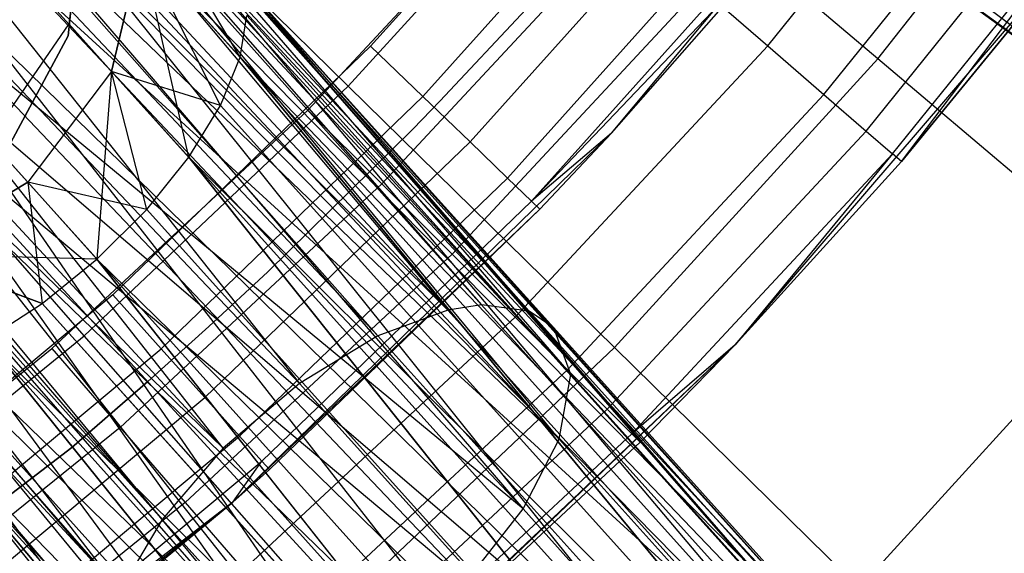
# Model space of a CAD drawing. Extents: x 0.3 to 7.1, y -3.38 to 3.38.
# Tile 247 of 256: x 4.78 to 5.11, y -1.33 to -1.15. Entities that reach past the tile are written whole.
import ezdxf

# ---------------------------------------------------------------- set-up
doc = ezdxf.new("R2010")
doc.units = 0
doc.header["$LTSCALE"] = 2.54
doc.layers.get('0').update_dxf_attribs({"linetype": 'CONTINUOUS'})

# ---------------------------------------------------------------- blocks, each defined once
blk = doc.blocks.new('SINGLES_B_BB_STL')
at = {"color": 0}
for p, q in [((4.66363, -0.98913, 41.6422), (4.90104, -1.25776, 41.48944)), ((4.66363, -0.98913, 41.6422), (4.90104, -1.25776, 41.48944)), ((4.66363, -0.98913, 41.6422), (4.92488, -1.24898, 41.50809)), ((4.66363, -0.98913, 41.6422), (4.92488, -1.24898, 41.50809)), ((4.68134, -0.98846, 41.65019), (4.92488, -1.24898, 41.50809)), ((4.68134, -0.98846, 41.65019), (4.92488, -1.24898, 41.50809)), ((4.65006, -0.99182, 41.63722), (4.87431, -1.27396, 41.47787)), ((4.65006, -0.99182, 41.63722), (4.87431, -1.27396, 41.47787)), ((4.65006, -0.99182, 41.63722), (4.90104, -1.25776, 41.48944)), ((4.65006, -0.99182, 41.63722), (4.90104, -1.25776, 41.48944)), ((4.71107, -0.9946, 41.66739), (4.92488, -1.24898, 41.50809)), ((4.71107, -0.9946, 41.66739), (4.92488, -1.24898, 41.50809)), ((4.71107, -0.9946, 41.66739), (4.93628, -1.24723, 41.52061)), ((4.71107, -0.9946, 41.66739), (4.93628, -1.24723, 41.52061)), ((4.71619, -0.99666, 41.67088), (4.93628, -1.24723, 41.52061)), ((4.71619, -0.99666, 41.67088), (4.93628, -1.24723, 41.52061)), ((4.71619, -0.99666, 41.67088), (4.95253, -1.24935, 41.54523)), ((4.71619, -0.99666, 41.67088), (4.95253, -1.24935, 41.54523)), ((4.84834, -1.29609, 41.47603), (4.61965, -1.00588, 41.63025)), ((4.61965, -1.00588, 41.63025), (4.87431, -1.27396, 41.47787)), ((4.61965, -1.00588, 41.63025), (4.87431, -1.27396, 41.47787)), ((4.84834, -1.29609, 41.47603), (4.61965, -1.00588, 41.63025)), ((4.93546, -1.01588, 14.34362), (5.23159, -1.23816, 14.52447)), ((4.93546, -1.01588, 14.34362), (5.23159, -1.23816, 14.52447)), ((4.93546, -1.01588, 13.91764), (5.23159, -1.23816, 13.7368)), ((4.93546, -1.01588, 13.91764), (5.23159, -1.23816, 13.7368)), ((4.75019, -1.02103, 41.69962), (4.95253, -1.24935, 41.54523)), ((4.75019, -1.02103, 41.69962), (4.95253, -1.24935, 41.54523)), ((4.75019, -1.02103, 41.69962), (4.96092, -1.25506, 41.56472)), ((4.75019, -1.02103, 41.69962), (4.96092, -1.25506, 41.56472)), ((4.75019, -1.02103, 41.69962), (4.96678, -1.27091, 41.59578)), ((4.75019, -1.02103, 41.69962), (4.96678, -1.27091, 41.59578)), ((4.59807, -1.02597, 41.63059), (4.84834, -1.29609, 41.47603)), ((4.59807, -1.02597, 41.63059), (4.84834, -1.29609, 41.47603)), ((5.23159, -1.23816, 14.52447), (4.94014, -1.02641, 14.32245)), ((5.23159, -1.23816, 14.52447), (4.94014, -1.02641, 14.32245)), ((4.94014, -1.02641, 13.93882), (5.23159, -1.23816, 13.7368)), ((4.94014, -1.02641, 13.93882), (5.23159, -1.23816, 13.7368)), ((5.23159, -1.23816, 14.52447), (4.94845, -1.03245, 14.30065)), ((5.23159, -1.23816, 14.52447), (4.94845, -1.03245, 14.30065)), ((4.94845, -1.03245, 13.96062), (5.23159, -1.23816, 13.7368)), ((4.94845, -1.03245, 13.96062), (5.23159, -1.23816, 13.7368)), ((4.58728, -1.04266, 41.63424), (4.82754, -1.32028, 41.48405)), ((4.58728, -1.04266, 41.63424), (4.82754, -1.32028, 41.48405)), ((4.58728, -1.04266, 41.63424), (4.84834, -1.29609, 41.47603)), ((4.58728, -1.04266, 41.63424), (4.84834, -1.29609, 41.47603)), ((4.81317, -1.34455, 41.50071), (4.58423, -1.04915, 41.6362)), ((4.58423, -1.04915, 41.6362), (4.82754, -1.32028, 41.48405)), ((4.58423, -1.04915, 41.6362), (4.82754, -1.32028, 41.48405)), ((4.81317, -1.34455, 41.50071), (4.58423, -1.04915, 41.6362)), ((4.9806, -1.18873, 41.65421), (5.09602, -1.05037, 41.65421)), ((4.9806, -1.18873, 41.65421), (5.09602, -1.05037, 41.65421)), ((4.96678, -1.27091, 41.59578), (4.77161, -1.05826, 41.72901)), ((4.96678, -1.27091, 41.59578), (4.77161, -1.05826, 41.72901)), ((5.0713, -1.16342, 4.91283), (5.15347, -1.0587, 4.91283)), ((5.0713, -1.16342, 4.91283), (5.15347, -1.0587, 4.91283)), ((5.03379, -1.15895, 42.1493), (5.11306, -1.06058, 42.1493)), ((5.03379, -1.15895, 42.1493), (5.11306, -1.06058, 42.1493)), ((4.96271, -1.29292, 41.62273), (4.7731, -1.06349, 41.73241)), ((4.7731, -1.06349, 41.73241), (4.96678, -1.27091, 41.59578)), ((4.96271, -1.29292, 41.62273), (4.7731, -1.06349, 41.73241)), ((4.7731, -1.06349, 41.73241), (4.96678, -1.27091, 41.59578)), ((4.97994, -1.06825, 42.10421), (4.89854, -1.1591, 42.10421)), ((4.97994, -1.06825, 42.10421), (4.89854, -1.1591, 42.10421)), ((4.57706, -1.07553, 41.64662), (4.81317, -1.34455, 41.50071)), ((4.57706, -1.07553, 41.64662), (4.81317, -1.34455, 41.50071)), ((5.05294, -1.17554, 42.12397), (5.13334, -1.07576, 42.12397)), ((5.05294, -1.17554, 42.12397), (5.13334, -1.07576, 42.12397)), ((4.89087, -1.1727, 5.06027), (4.79309, -1.0767, 5.19861)), ((4.89087, -1.1727, 5.06027), (4.79309, -1.0767, 5.19861)), ((4.89087, -1.1727, 5.06027), (4.97421, -1.08127, 5.06027)), ((4.89087, -1.1727, 5.06027), (4.97421, -1.08127, 5.06027)), ((5.0713, -1.16342, 4.91283), (4.97421, -1.08127, 5.06027)), ((5.0713, -1.16342, 4.91283), (4.97421, -1.08127, 5.06027)), ((4.91633, -1.17626, 42.10029), (4.99894, -1.08407, 42.10029)), ((4.91633, -1.17626, 42.10029), (4.99894, -1.08407, 42.10029)), ((4.57624, -1.08935, 41.65345), (4.80812, -1.35867, 41.51479)), ((4.57624, -1.08935, 41.65345), (4.80812, -1.35867, 41.51479)), ((4.57624, -1.08935, 41.65345), (4.81317, -1.34455, 41.50071)), ((4.57624, -1.08935, 41.65345), (4.81317, -1.34455, 41.50071)), ((4.85413, -1.16291, 14.0011), (4.80966, -1.08816, 14.01272)), ((4.85413, -1.16291, 14.0011), (4.80966, -1.08816, 14.01272)), ((5.06735, -1.18802, 42.09363), (5.1486, -1.08718, 42.09363)), ((5.06735, -1.18802, 42.09363), (5.1486, -1.08718, 42.09363)), ((4.7761, -1.09359, 41.74929), (4.96271, -1.29292, 41.62273)), ((4.7761, -1.09359, 41.74929), (4.96271, -1.29292, 41.62273)), ((4.87717, -1.18087, 42.18421), (4.9584, -1.09362, 42.18421)), ((4.87717, -1.18087, 42.18421), (4.9584, -1.09362, 42.18421)), ((5.07629, -1.19577, 42.05981), (5.15808, -1.09427, 42.05981)), ((5.07629, -1.19577, 42.05981), (5.15808, -1.09427, 42.05981)), ((5.07932, -1.1984, 42.02421), (5.15808, -1.09427, 42.05981)), ((5.07932, -1.1984, 42.02421), (5.15808, -1.09427, 42.05981)), ((4.93239, -1.19174, 42.08893), (5.01608, -1.09833, 42.08893)), ((4.93239, -1.19174, 42.08893), (5.01608, -1.09833, 42.08893)), ((4.57766, -1.10512, 41.66237), (4.80812, -1.35867, 41.51479)), ((4.57766, -1.10512, 41.66237), (4.80812, -1.35867, 41.51479)), ((4.8016, -1.10457, 14.09854), (4.79568, -1.15153, 14.10565)), ((4.8016, -1.10457, 14.16273), (4.79568, -1.15153, 14.15562)), ((4.8016, -1.10457, 14.09854), (4.79568, -1.15153, 14.10565)), ((4.8016, -1.10457, 14.16273), (4.79568, -1.15153, 14.15562)), ((4.94513, -1.20403, 42.07123), (5.02969, -1.10965, 42.07123)), ((4.94513, -1.20403, 42.07123), (5.02969, -1.10965, 42.07123)), ((4.77358, -1.11125, 41.75718), (4.96271, -1.29292, 41.62273)), ((4.77358, -1.11125, 41.75718), (4.96271, -1.29292, 41.62273)), ((4.77358, -1.11125, 41.75718), (4.95046, -1.31672, 41.64151)), ((4.77358, -1.11125, 41.75718), (4.95046, -1.31672, 41.64151)), ((4.7998, -1.11286, 41.9), (4.7955, -1.15556, 41.9)), ((4.7955, -1.15556, 41.7), (4.7998, -1.11286, 41.7)), ((4.7955, -1.15556, 41.7), (4.7998, -1.11286, 41.7)), ((4.7998, -1.11286, 41.9), (4.7955, -1.15556, 41.9)), ((4.98531, -1.11693, 42.18019), (4.90234, -1.20604, 42.18019)), ((4.98531, -1.11693, 42.18019), (4.90234, -1.20604, 42.18019)), ((4.95331, -1.21191, 42.04893), (5.03842, -1.11692, 42.04893)), ((4.95331, -1.21191, 42.04893), (5.03842, -1.11692, 42.04893)), ((5.04143, -1.11943, 42.02421), (4.95331, -1.21191, 42.04893)), ((5.04143, -1.11943, 42.02421), (4.95331, -1.21191, 42.04893)), ((4.9806, -1.18873, 41.65421), (5.04143, -1.11943, 42.02421)), ((4.9806, -1.18873, 41.65421), (5.04143, -1.11943, 42.02421)), ((4.9806, -1.18873, 42.02421), (5.04143, -1.11943, 42.02421)), ((4.9806, -1.18873, 42.02421), (5.04143, -1.11943, 42.02421)), ((5.02267, -1.26081, 41.65421), (5.14342, -1.12015, 41.65421)), ((5.02267, -1.26081, 41.65421), (5.14342, -1.12015, 41.65421)), ((5.07932, -1.1984, 42.02421), (5.14342, -1.12015, 42.02421)), ((5.14342, -1.12015, 41.65421), (5.07932, -1.1984, 42.02421)), ((5.14342, -1.12015, 41.65421), (5.07932, -1.1984, 42.02421)), ((5.07932, -1.1984, 42.02421), (5.14342, -1.12015, 42.02421)), ((4.76952, -1.12438, 41.76202), (4.95046, -1.31672, 41.64151)), ((4.76952, -1.12438, 41.76202), (4.95046, -1.31672, 41.64151)), ((4.81028, -1.16775, 14.06071), (4.82037, -1.12542, 14.04079)), ((4.82037, -1.12542, 14.22048), (4.81028, -1.16775, 14.20056)), ((4.81028, -1.16775, 14.06071), (4.82037, -1.12542, 14.04079)), ((4.82037, -1.12542, 14.22048), (4.81028, -1.16775, 14.20056)), ((4.82037, -1.12542, 14.04079), (4.85413, -1.16291, 14.0011)), ((4.83656, -1.19694, 14.02982), (4.82037, -1.12542, 14.04079)), ((4.83656, -1.19694, 14.02982), (4.82037, -1.12542, 14.04079)), ((4.8474, -1.17933, 14.01743), (4.82037, -1.12542, 14.04079)), ((4.8474, -1.17933, 14.01743), (4.82037, -1.12542, 14.04079)), ((4.82037, -1.12542, 14.04079), (4.85413, -1.16291, 14.0011)), ((4.85413, -1.16291, 14.26016), (4.82037, -1.12542, 14.22048)), ((4.85413, -1.16291, 14.26016), (4.82037, -1.12542, 14.22048)), ((4.8474, -1.17933, 14.24384), (4.82037, -1.12542, 14.22048)), ((4.8474, -1.17933, 14.24384), (4.82037, -1.12542, 14.22048)), ((5.08816, -1.39746, 14.52447), (4.83614, -1.12618, 14.34362)), ((4.83614, -1.12618, 14.34362), (5.05909, -1.39054, 14.56186)), ((4.83614, -1.12618, 14.34362), (5.05909, -1.39054, 14.56186)), ((5.08816, -1.39746, 14.52447), (4.83614, -1.12618, 14.34362)), ((4.83614, -1.12618, 13.91764), (5.08816, -1.39746, 13.7368)), ((4.83614, -1.12618, 13.91764), (5.08816, -1.39746, 13.7368)), ((4.82172, -1.12692, 14.36293), (5.05909, -1.39054, 14.56186)), ((4.82172, -1.12692, 14.36293), (5.05909, -1.39054, 14.56186)), ((4.82172, -1.12692, 13.89833), (5.05909, -1.39054, 13.69941)), ((4.82172, -1.12692, 13.89833), (5.05909, -1.39054, 13.69941)), ((4.82172, -1.12692, 13.89833), (5.08816, -1.39746, 13.7368)), ((4.82172, -1.12692, 13.89833), (5.08816, -1.39746, 13.7368)), ((4.8471, -1.12974, 14.32245), (5.08816, -1.39746, 14.52447)), ((4.8471, -1.12974, 14.32245), (5.08816, -1.39746, 14.52447)), ((4.8471, -1.12974, 13.93882), (5.08816, -1.39746, 13.7368)), ((4.8471, -1.12974, 13.93882), (5.08816, -1.39746, 13.7368)), ((4.8471, -1.12974, 13.93882), (5.10134, -1.42072, 13.7765)), ((4.8471, -1.12974, 13.93882), (5.10134, -1.42072, 13.7765)), ((5.2449, -1.24817, 41.45948), (5.08041, -1.12866, 41.57321)), ((5.2449, -1.24817, 41.45948), (5.08041, -1.12866, 41.57321)), ((5.05909, -1.39054, 14.56186), (4.8047, -1.1319, 14.37926)), ((4.8047, -1.1319, 14.37926), (5.0208, -1.40156, 14.58838)), ((4.8047, -1.1319, 14.37926), (5.0208, -1.40156, 14.58838)), ((5.05909, -1.39054, 14.56186), (4.8047, -1.1319, 14.37926)), ((4.8047, -1.1319, 13.88201), (5.05909, -1.39054, 13.69941)), ((4.8047, -1.1319, 13.88201), (5.05909, -1.39054, 13.69941)), ((4.85108, -1.13307, 14.31155), (5.10134, -1.42072, 14.48477)), ((4.85108, -1.13307, 14.31155), (5.10134, -1.42072, 14.48477)), ((4.85108, -1.13307, 14.31155), (5.08816, -1.39746, 14.52447)), ((4.85108, -1.13307, 14.31155), (5.08816, -1.39746, 14.52447)), ((4.85108, -1.13307, 13.94972), (5.10134, -1.42072, 13.7765)), ((4.85108, -1.13307, 13.94972), (5.10134, -1.42072, 13.7765)), ((4.85398, -1.13738, 14.30065), (5.10134, -1.42072, 14.48477)), ((4.85398, -1.13738, 14.30065), (5.10134, -1.42072, 14.48477)), ((4.85398, -1.13738, 13.96062), (5.10134, -1.42072, 13.7765)), ((4.85398, -1.13738, 13.96062), (5.10134, -1.42072, 13.7765)), ((5.01087, -1.13908, 42.16836), (4.92626, -1.22996, 42.16836)), ((5.01087, -1.13908, 42.16836), (4.92626, -1.22996, 42.16836)), ((5.01087, -1.13908, 42.16836), (5.03379, -1.15895, 42.1493)), ((5.01087, -1.13908, 42.16836), (5.03379, -1.15895, 42.1493)), ((4.78604, -1.14083, 14.39164), (5.0208, -1.40156, 14.58838)), ((4.78604, -1.14083, 14.39164), (5.0208, -1.40156, 14.58838)), ((4.78604, -1.14083, 13.86962), (5.0208, -1.40156, 13.67289)), ((4.78604, -1.14083, 13.86962), (5.0208, -1.40156, 13.67289)), ((4.78604, -1.14083, 13.86962), (5.05909, -1.39054, 13.69941)), ((4.78604, -1.14083, 13.86962), (5.05909, -1.39054, 13.69941)), ((4.92216, -1.17782, 41.9), (4.95153, -1.14647, 41.9)), ((4.95153, -1.14647, 41.7), (4.92216, -1.17782, 41.7)), ((4.95153, -1.14647, 41.7), (4.92216, -1.17782, 41.7)), ((4.92216, -1.17782, 41.9), (4.95153, -1.14647, 41.9)), ((4.85413, -1.16291, 14.26016), (4.85637, -1.14865, 14.27947)), ((4.85413, -1.16291, 14.0011), (4.85637, -1.14865, 13.9818)), ((4.85413, -1.16291, 14.26016), (4.85637, -1.14865, 14.27947)), ((4.85413, -1.16291, 14.0011), (4.85637, -1.14865, 13.9818)), ((5.10134, -1.42072, 14.48477), (4.85637, -1.14865, 14.27947)), ((5.10134, -1.42072, 14.48477), (4.85637, -1.14865, 14.27947)), ((4.85637, -1.14865, 13.9818), (5.10134, -1.42072, 13.7765)), ((4.85637, -1.14865, 13.9818), (5.10134, -1.42072, 13.7765)), ((4.95046, -1.31672, 41.64151), (4.7524, -1.15313, 41.76883)), ((4.7524, -1.15313, 41.76883), (4.93127, -1.34121, 41.65211)), ((4.7524, -1.15313, 41.76883), (4.93127, -1.34121, 41.65211)), ((4.95046, -1.31672, 41.64151), (4.7524, -1.15313, 41.76883)), ((4.98205, -1.42798, 14.59795), (4.76685, -1.15321, 14.39938)), ((4.98205, -1.42798, 14.59795), (4.76685, -1.15321, 14.39938)), ((5.0208, -1.40156, 14.58838), (4.76685, -1.15321, 14.39938)), ((5.0208, -1.40156, 14.58838), (4.76685, -1.15321, 14.39938)), ((4.76685, -1.15321, 13.86189), (5.0208, -1.40156, 13.67289)), ((4.76685, -1.15321, 13.86189), (5.0208, -1.40156, 13.67289)), ((4.79568, -1.15153, 14.10565), (4.76861, -1.19092, 14.10822)), ((4.79568, -1.15153, 14.15562), (4.76861, -1.19092, 14.15305)), ((4.79568, -1.15153, 14.10565), (4.76861, -1.19092, 14.10822)), ((4.79568, -1.15153, 14.15562), (4.76861, -1.19092, 14.15305)), ((4.79568, -1.15153, 14.10565), (4.81028, -1.16775, 14.06071)), ((4.79568, -1.15153, 14.15562), (4.79568, -1.15153, 14.10565)), ((4.81028, -1.16775, 14.20056), (4.79568, -1.15153, 14.15562)), ((4.79568, -1.15153, 14.10565), (4.81028, -1.16775, 14.06071)), ((4.79568, -1.15153, 14.15562), (4.79568, -1.15153, 14.10565)), ((4.81028, -1.16775, 14.20056), (4.79568, -1.15153, 14.15562)), ((4.801, -1.25772, 5.06027), (4.71057, -1.15476, 5.19861)), ((4.801, -1.25772, 5.06027), (4.71057, -1.15476, 5.19861)), ((4.7955, -1.15556, 41.9), (4.77518, -1.19337, 41.9)), ((4.77518, -1.19337, 41.7), (4.7955, -1.15556, 41.7)), ((4.77518, -1.19337, 41.7), (4.7955, -1.15556, 41.7)), ((4.7955, -1.15556, 41.9), (4.77518, -1.19337, 41.9)), ((4.7955, -1.15556, 41.7), (4.7955, -1.15556, 41.9)), ((4.7955, -1.15556, 41.7), (4.7955, -1.15556, 41.9)), ((4.89854, -1.1591, 42.10421), (4.81072, -1.24377, 42.10421)), ((4.89854, -1.1591, 42.10421), (4.81072, -1.24377, 42.10421)), ((4.89854, -1.1591, 42.10421), (4.91633, -1.17626, 42.10029)), ((4.89854, -1.1591, 42.10421), (4.91633, -1.17626, 42.10029)), ((5.03379, -1.15895, 42.1493), (4.94771, -1.25141, 42.1493)), ((5.03379, -1.15895, 42.1493), (4.94771, -1.25141, 42.1493)), ((5.03379, -1.15895, 42.1493), (5.05294, -1.17554, 42.12397)), ((5.03379, -1.15895, 42.1493), (5.05294, -1.17554, 42.12397)), ((4.8474, -1.17933, 14.24384), (4.85413, -1.16291, 14.26016)), ((4.8474, -1.17933, 14.01743), (4.85413, -1.16291, 14.0011)), ((4.8474, -1.17933, 14.24384), (4.85413, -1.16291, 14.26016)), ((4.8474, -1.17933, 14.01743), (4.85413, -1.16291, 14.0011)), ((5.10134, -1.42072, 14.48477), (4.85413, -1.16291, 14.26016)), ((5.10134, -1.42072, 14.48477), (4.85413, -1.16291, 14.26016)), ((5.09562, -1.455, 14.45186), (4.85413, -1.16291, 14.26016)), ((5.09562, -1.455, 14.45186), (4.85413, -1.16291, 14.26016)), ((4.85413, -1.16291, 14.0011), (5.10134, -1.42072, 13.7765)), ((4.85413, -1.16291, 14.0011), (5.10134, -1.42072, 13.7765)), ((4.85413, -1.16291, 14.0011), (5.09562, -1.455, 13.80941)), ((4.85413, -1.16291, 14.0011), (5.09562, -1.455, 13.80941)), ((4.98163, -1.26179, 4.91283), (5.0713, -1.16342, 4.91283)), ((4.98163, -1.26179, 4.91283), (5.0713, -1.16342, 4.91283)), ((5.16041, -1.23882, 4.75698), (5.0713, -1.16342, 4.91283)), ((5.16041, -1.23882, 4.75698), (5.0713, -1.16342, 4.91283)), ((4.74824, -1.1683, 14.40201), (4.98205, -1.42798, 14.59795)), ((4.95173, -1.46375, 14.58838), (4.74824, -1.1683, 14.40201)), ((4.95173, -1.46375, 14.58838), (4.74824, -1.1683, 14.40201)), ((4.74824, -1.1683, 14.40201), (4.98205, -1.42798, 14.59795)), ((4.98205, -1.42798, 13.66332), (4.74824, -1.1683, 13.85926)), ((4.74824, -1.1683, 13.85926), (5.0208, -1.40156, 13.67289)), ((4.74824, -1.1683, 13.85926), (5.0208, -1.40156, 13.67289)), ((4.98205, -1.42798, 13.66332), (4.74824, -1.1683, 13.85926)), ((4.81028, -1.16775, 14.06071), (4.78172, -1.20548, 14.06789)), ((4.81028, -1.16775, 14.06071), (4.78172, -1.20548, 14.06789)), ((4.81028, -1.16775, 14.20056), (4.78172, -1.20548, 14.19337)), ((4.81028, -1.16775, 14.20056), (4.78172, -1.20548, 14.19337)), ((4.81028, -1.16775, 14.06071), (4.80529, -1.23166, 14.04018)), ((4.81028, -1.16775, 14.06071), (4.80529, -1.23166, 14.04018)), ((4.82225, -1.21473, 14.03755), (4.81028, -1.16775, 14.06071)), ((4.82225, -1.21473, 14.03755), (4.81028, -1.16775, 14.06071)), ((4.83656, -1.19694, 14.02982), (4.81028, -1.16775, 14.06071)), ((4.83656, -1.19694, 14.02982), (4.81028, -1.16775, 14.06071)), ((4.8474, -1.17933, 14.24384), (4.81028, -1.16775, 14.20056)), ((4.8474, -1.17933, 14.24384), (4.81028, -1.16775, 14.20056)), ((4.83656, -1.19694, 14.23145), (4.81028, -1.16775, 14.20056)), ((4.83656, -1.19694, 14.23145), (4.81028, -1.16775, 14.20056)), ((4.82225, -1.21473, 14.22372), (4.81028, -1.16775, 14.20056)), ((4.82225, -1.21473, 14.22372), (4.81028, -1.16775, 14.20056)), ((4.87911, -1.38259, 41.6439), (4.73009, -1.1726, 41.76851)), ((4.73009, -1.1726, 41.76851), (4.93127, -1.34121, 41.65211)), ((4.73009, -1.1726, 41.76851), (4.93127, -1.34121, 41.65211)), ((4.73009, -1.1726, 41.76851), (4.90618, -1.36448, 41.6531)), ((4.73009, -1.1726, 41.76851), (4.90618, -1.36448, 41.6531)), ((4.87911, -1.38259, 41.6439), (4.73009, -1.1726, 41.76851)), ((4.801, -1.25772, 5.06027), (4.89087, -1.1727, 5.06027)), ((4.801, -1.25772, 5.06027), (4.89087, -1.1727, 5.06027)), ((4.98163, -1.26179, 4.91283), (4.89087, -1.1727, 5.06027)), ((4.98163, -1.26179, 4.91283), (4.89087, -1.1727, 5.06027)), ((4.82722, -1.26218, 42.10029), (4.91633, -1.17626, 42.10029)), ((4.82722, -1.26218, 42.10029), (4.91633, -1.17626, 42.10029)), ((4.91633, -1.17626, 42.10029), (4.93239, -1.19174, 42.08893)), ((4.91633, -1.17626, 42.10029), (4.93239, -1.19174, 42.08893)), ((5.05294, -1.17554, 42.12397), (4.96562, -1.26932, 42.12397)), ((5.05294, -1.17554, 42.12397), (4.96562, -1.26932, 42.12397)), ((5.05294, -1.17554, 42.12397), (5.06735, -1.18802, 42.09363)), ((5.05294, -1.17554, 42.12397), (5.06735, -1.18802, 42.09363)), ((4.83656, -1.19694, 14.23145), (4.8474, -1.17933, 14.24384)), ((4.83656, -1.19694, 14.02982), (4.8474, -1.17933, 14.01743)), ((4.83656, -1.19694, 14.23145), (4.8474, -1.17933, 14.24384)), ((4.83656, -1.19694, 14.02982), (4.8474, -1.17933, 14.01743)), ((5.09562, -1.455, 14.45186), (4.8474, -1.17933, 14.24384)), ((5.09562, -1.455, 14.45186), (4.8474, -1.17933, 14.24384)), ((4.8474, -1.17933, 14.01743), (5.09562, -1.455, 13.80941)), ((4.8474, -1.17933, 14.01743), (5.09562, -1.455, 13.80941)), ((4.913, -1.18728, 41.9), (4.92216, -1.17782, 41.9)), ((4.92216, -1.17782, 41.7), (4.913, -1.18728, 41.7)), ((4.92216, -1.17782, 41.7), (4.913, -1.18728, 41.7)), ((4.913, -1.18728, 41.9), (4.92216, -1.17782, 41.9)), ((4.92216, -1.17782, 41.7), (4.92216, -1.17782, 41.9)), ((4.92216, -1.17782, 41.7), (4.92216, -1.17782, 41.9)), ((4.71236, -1.18158, 41.76495), (4.87911, -1.38259, 41.6439)), ((4.71236, -1.18158, 41.76495), (4.87911, -1.38259, 41.6439)), ((4.78992, -1.2621, 42.18421), (4.87717, -1.18087, 42.18421)), ((4.78992, -1.2621, 42.18421), (4.87717, -1.18087, 42.18421)), ((4.87717, -1.18087, 42.18421), (4.90234, -1.20604, 42.18019)), ((4.87717, -1.18087, 42.18421), (4.90234, -1.20604, 42.18019)), ((4.70534, -1.18401, 41.76296), (4.87911, -1.38259, 41.6439)), ((4.70534, -1.18401, 41.76296), (4.87911, -1.38259, 41.6439)), ((4.73129, -1.18524, 14.39938), (4.95173, -1.46375, 14.58838)), ((4.73129, -1.18524, 14.39938), (4.95173, -1.46375, 14.58838)), ((4.73129, -1.18524, 13.86189), (4.95173, -1.46375, 13.67289)), ((4.73129, -1.18524, 13.86189), (4.95173, -1.46375, 13.67289)), ((4.73129, -1.18524, 13.86189), (4.98205, -1.42798, 13.66332)), ((4.73129, -1.18524, 13.86189), (4.98205, -1.42798, 13.66332)), ((4.66478, -1.18767, 41.74614), (4.83187, -1.39678, 41.60224)), ((4.66478, -1.18767, 41.74614), (4.83187, -1.39678, 41.60224)), ((4.67815, -1.18832, 41.75264), (4.85429, -1.39335, 41.62686)), ((4.87911, -1.38259, 41.6439), (4.67815, -1.18832, 41.75264)), ((4.67815, -1.18832, 41.75264), (4.85429, -1.39335, 41.62686)), ((4.67815, -1.18832, 41.75264), (4.83187, -1.39678, 41.60224)), ((4.67815, -1.18832, 41.75264), (4.83187, -1.39678, 41.60224)), ((4.87911, -1.38259, 41.6439), (4.67815, -1.18832, 41.75264)), ((4.85156, -1.31448, 41.65421), (4.9806, -1.18873, 41.65421)), ((4.85156, -1.31448, 41.65421), (4.9806, -1.18873, 41.65421)), ((4.86356, -1.23592, 41.9), (4.913, -1.18728, 41.9)), ((4.913, -1.18728, 41.7), (4.86356, -1.23592, 41.7)), ((4.913, -1.18728, 41.7), (4.86356, -1.23592, 41.7)), ((4.86356, -1.23592, 41.9), (4.913, -1.18728, 41.9)), ((4.913, -1.18728, 41.7), (4.913, -1.18728, 41.9)), ((4.913, -1.18728, 41.7), (4.913, -1.18728, 41.9)), ((4.9806, -1.18873, 42.02421), (4.95331, -1.21191, 42.04893)), ((4.9806, -1.18873, 42.02421), (4.95331, -1.21191, 42.04893)), ((4.95613, -1.21463, 42.02421), (4.9806, -1.18873, 41.65421)), ((4.95613, -1.21463, 42.02421), (4.9806, -1.18873, 41.65421)), ((4.95613, -1.21463, 42.02421), (4.9806, -1.18873, 42.02421)), ((4.95613, -1.21463, 42.02421), (4.9806, -1.18873, 42.02421)), ((5.06735, -1.18802, 42.09363), (4.9791, -1.2828, 42.09363)), ((5.06735, -1.18802, 42.09363), (4.9791, -1.2828, 42.09363)), ((4.9806, -1.18873, 41.65421), (4.9806, -1.18873, 42.02421)), ((4.9806, -1.18873, 41.65421), (4.9806, -1.18873, 42.02421)), ((5.06735, -1.18802, 42.09363), (5.07629, -1.19577, 42.05981)), ((5.06735, -1.18802, 42.09363), (5.07629, -1.19577, 42.05981)), ((4.78172, -1.20548, 14.06789), (4.76861, -1.19092, 14.10822)), ((4.76861, -1.19092, 14.15305), (4.78172, -1.20548, 14.19337)), ((4.78172, -1.20548, 14.06789), (4.76861, -1.19092, 14.10822)), ((4.76861, -1.19092, 14.15305), (4.78172, -1.20548, 14.19337)), ((4.8421, -1.27879, 42.08893), (4.93239, -1.19174, 42.08893)), ((4.8421, -1.27879, 42.08893), (4.93239, -1.19174, 42.08893)), ((4.93239, -1.19174, 42.08893), (4.94513, -1.20403, 42.07123)), ((4.93239, -1.19174, 42.08893), (4.94513, -1.20403, 42.07123)), ((4.82225, -1.21473, 14.22372), (4.83656, -1.19694, 14.23145)), ((4.82225, -1.21473, 14.03755), (4.83656, -1.19694, 14.02982)), ((4.82225, -1.21473, 14.22372), (4.83656, -1.19694, 14.23145)), ((4.82225, -1.21473, 14.03755), (4.83656, -1.19694, 14.02982)), ((5.09562, -1.455, 14.45186), (4.83656, -1.19694, 14.23145)), ((5.09562, -1.455, 14.45186), (4.83656, -1.19694, 14.23145)), ((5.0723, -1.49244, 14.43327), (4.83656, -1.19694, 14.23145)), ((5.0723, -1.49244, 14.43327), (4.83656, -1.19694, 14.23145)), ((4.83656, -1.19694, 14.02982), (5.09562, -1.455, 13.80941)), ((4.83656, -1.19694, 14.02982), (5.09562, -1.455, 13.80941)), ((4.83656, -1.19694, 14.02982), (5.0723, -1.49244, 13.82799)), ((4.83656, -1.19694, 14.02982), (5.0723, -1.49244, 13.82799)), ((5.07629, -1.19577, 42.05981), (4.98747, -1.29117, 42.05981)), ((5.07629, -1.19577, 42.05981), (4.98747, -1.29117, 42.05981)), ((5.07629, -1.19577, 42.05981), (5.02267, -1.26081, 42.02421)), ((5.07629, -1.19577, 42.05981), (5.02267, -1.26081, 42.02421)), ((5.07932, -1.1984, 42.02421), (5.07629, -1.19577, 42.05981)), ((5.07932, -1.1984, 42.02421), (5.07629, -1.19577, 42.05981)), ((5.02267, -1.26081, 42.02421), (5.07932, -1.1984, 42.02421)), ((5.02267, -1.26081, 41.65421), (5.07932, -1.1984, 42.02421)), ((5.02267, -1.26081, 42.02421), (5.07932, -1.1984, 42.02421)), ((5.02267, -1.26081, 41.65421), (5.07932, -1.1984, 42.02421)), ((4.71697, -1.20303, 14.39164), (4.95173, -1.46375, 14.58838)), ((4.71697, -1.20303, 14.39164), (4.95173, -1.46375, 14.58838)), ((4.71697, -1.20303, 14.39164), (4.93677, -1.50068, 14.56186)), ((4.71697, -1.20303, 14.39164), (4.93677, -1.50068, 14.56186)), ((4.71697, -1.20303, 13.86962), (4.95173, -1.46375, 13.67289)), ((4.71697, -1.20303, 13.86962), (4.95173, -1.46375, 13.67289)), ((4.78172, -1.20548, 14.06789), (4.74121, -1.22995, 14.06071)), ((4.74121, -1.22995, 14.20056), (4.78172, -1.20548, 14.19337)), ((4.78172, -1.20548, 14.06789), (4.74121, -1.22995, 14.06071)), ((4.74121, -1.22995, 14.20056), (4.78172, -1.20548, 14.19337)), ((4.80529, -1.23166, 14.04018), (4.78172, -1.20548, 14.06789)), ((4.78172, -1.20548, 14.06789), (4.78668, -1.24676, 14.03755)), ((4.78172, -1.20548, 14.06789), (4.78668, -1.24676, 14.03755)), ((4.78172, -1.20548, 14.19337), (4.80529, -1.23166, 14.22109)), ((4.80529, -1.23166, 14.04018), (4.78172, -1.20548, 14.06789)), ((4.82225, -1.21473, 14.22372), (4.78172, -1.20548, 14.19337)), ((4.82225, -1.21473, 14.22372), (4.78172, -1.20548, 14.19337)), ((4.78172, -1.20548, 14.19337), (4.80529, -1.23166, 14.22109)), ((4.81323, -1.28901, 42.18019), (4.90234, -1.20604, 42.18019)), ((4.81323, -1.28901, 42.18019), (4.90234, -1.20604, 42.18019)), ((4.85391, -1.29197, 42.07123), (4.94513, -1.20403, 42.07123)), ((4.85391, -1.29197, 42.07123), (4.94513, -1.20403, 42.07123)), ((4.90234, -1.20604, 42.18019), (4.92626, -1.22996, 42.16836)), ((4.90234, -1.20604, 42.18019), (4.92626, -1.22996, 42.16836)), ((4.94513, -1.20403, 42.07123), (4.95331, -1.21191, 42.04893)), ((4.94513, -1.20403, 42.07123), (4.95331, -1.21191, 42.04893)), ((4.86149, -1.30044, 42.04893), (4.95331, -1.21191, 42.04893)), ((4.86149, -1.30044, 42.04893), (4.95331, -1.21191, 42.04893)), ((4.95613, -1.21463, 42.02421), (4.95331, -1.21191, 42.04893)), ((4.95613, -1.21463, 42.02421), (4.95331, -1.21191, 42.04893)), ((4.80529, -1.23166, 14.22109), (4.82225, -1.21473, 14.22372)), ((4.80529, -1.23166, 14.04018), (4.82225, -1.21473, 14.03755)), ((4.80529, -1.23166, 14.22109), (4.82225, -1.21473, 14.22372)), ((4.80529, -1.23166, 14.04018), (4.82225, -1.21473, 14.03755)), ((5.0723, -1.49244, 14.43327), (4.82225, -1.21473, 14.22372)), ((5.0723, -1.49244, 14.43327), (4.82225, -1.21473, 14.22372)), ((4.82225, -1.21473, 14.03755), (5.0723, -1.49244, 13.82799)), ((4.82225, -1.21473, 14.03755), (5.0723, -1.49244, 13.82799)), ((4.95613, -1.21463, 42.02421), (4.85156, -1.31448, 41.65421)), ((4.95613, -1.21463, 42.02421), (4.85156, -1.31448, 41.65421)), ((4.86411, -1.30335, 42.02421), (4.95613, -1.21463, 42.02421)), ((4.86411, -1.30335, 42.02421), (4.95613, -1.21463, 42.02421)), ((4.70614, -1.22064, 14.37926), (4.93677, -1.50068, 14.56186)), ((4.70614, -1.22064, 14.37926), (4.93677, -1.50068, 14.56186)), ((4.70614, -1.22064, 13.88201), (4.93677, -1.50068, 13.69941)), ((4.70614, -1.22064, 13.88201), (4.93677, -1.50068, 13.69941)), ((4.70614, -1.22064, 13.88201), (4.95173, -1.46375, 13.67289)), ((4.70614, -1.22064, 13.88201), (4.95173, -1.46375, 13.67289)), ((4.74121, -1.22995, 14.06071), (4.78668, -1.24676, 14.03755)), ((4.80529, -1.23166, 14.22109), (4.74121, -1.22995, 14.20056)), ((4.74121, -1.22995, 14.06071), (4.78668, -1.24676, 14.03755)), ((4.78668, -1.24676, 14.22372), (4.74121, -1.22995, 14.20056)), ((4.80529, -1.23166, 14.22109), (4.74121, -1.22995, 14.20056)), ((4.78668, -1.24676, 14.22372), (4.74121, -1.22995, 14.20056)), ((4.83538, -1.31457, 42.16836), (4.92626, -1.22996, 42.16836)), ((4.83538, -1.31457, 42.16836), (4.92626, -1.22996, 42.16836)), ((4.92626, -1.22996, 42.16836), (4.94771, -1.25141, 42.1493)), ((4.92626, -1.22996, 42.16836), (4.94771, -1.25141, 42.1493)), ((4.78668, -1.24676, 14.22372), (4.80529, -1.23166, 14.22109)), ((4.78668, -1.24676, 14.03755), (4.80529, -1.23166, 14.04018)), ((4.78668, -1.24676, 14.22372), (4.80529, -1.23166, 14.22109)), ((4.78668, -1.24676, 14.03755), (4.80529, -1.23166, 14.04018)), ((5.0723, -1.49244, 14.43327), (4.80529, -1.23166, 14.22109)), ((5.0723, -1.49244, 14.43327), (4.80529, -1.23166, 14.22109)), ((5.03673, -1.52447, 14.43327), (4.80529, -1.23166, 14.22109)), ((5.03673, -1.52447, 14.43327), (4.80529, -1.23166, 14.22109)), ((4.80529, -1.23166, 14.04018), (5.0723, -1.49244, 13.82799)), ((4.80529, -1.23166, 14.04018), (5.0723, -1.49244, 13.82799)), ((4.80529, -1.23166, 14.04018), (5.03673, -1.52447, 13.82799)), ((4.80529, -1.23166, 14.04018), (5.03673, -1.52447, 13.82799)), ((4.93677, -1.50068, 14.56186), (4.6994, -1.23705, 14.36293)), ((4.93677, -1.50068, 14.56186), (4.6994, -1.23705, 14.36293)), ((4.6994, -1.23705, 13.89833), (4.93677, -1.50068, 13.69941)), ((4.6994, -1.23705, 13.89833), (4.93677, -1.50068, 13.69941)), ((4.84341, -1.25464, 41.9), (4.86356, -1.23592, 41.9)), ((4.86356, -1.23592, 41.7), (4.84341, -1.25464, 41.7)), ((4.86356, -1.23592, 41.7), (4.84341, -1.25464, 41.7)), ((4.84341, -1.25464, 41.9), (4.86356, -1.23592, 41.9)), ((4.86356, -1.23592, 41.7), (4.86356, -1.23592, 41.9)), ((4.86356, -1.23592, 41.7), (4.86356, -1.23592, 41.9)), ((5.06492, -1.34356, 4.75698), (5.16041, -1.23882, 4.75698)), ((5.06492, -1.34356, 4.75698), (5.16041, -1.23882, 4.75698)), ((4.81072, -1.24377, 42.10421), (4.71696, -1.3218, 42.10421)), ((4.81072, -1.24377, 42.10421), (4.71696, -1.3218, 42.10421)), ((4.81072, -1.24377, 42.10421), (4.82722, -1.26218, 42.10029)), ((4.81072, -1.24377, 42.10421), (4.82722, -1.26218, 42.10029)), ((4.76749, -1.25913, 14.23145), (4.78668, -1.24676, 14.22372)), ((4.76749, -1.25913, 14.02982), (4.78668, -1.24676, 14.03755)), ((4.76749, -1.25913, 14.23145), (4.78668, -1.24676, 14.22372)), ((4.76749, -1.25913, 14.02982), (4.78668, -1.24676, 14.03755)), ((5.03673, -1.52447, 14.43327), (4.78668, -1.24676, 14.22372)), ((5.03673, -1.52447, 14.43327), (4.78668, -1.24676, 14.22372)), ((4.78668, -1.24676, 14.03755), (5.03673, -1.52447, 13.82799)), ((4.78668, -1.24676, 14.03755), (5.03673, -1.52447, 13.82799)), ((4.93628, -1.24723, 41.52061), (4.92488, -1.24898, 41.50809)), ((4.93628, -1.24723, 41.52061), (4.92488, -1.24898, 41.50809)), ((4.95253, -1.24935, 41.54523), (4.93628, -1.24723, 41.52061)), ((5.06944, -1.39512, 41.40928), (4.93628, -1.24723, 41.52061)), ((4.95253, -1.24935, 41.54523), (4.93628, -1.24723, 41.52061)), ((5.06944, -1.39512, 41.40928), (4.93628, -1.24723, 41.52061)), ((4.92488, -1.24898, 41.50809), (4.90104, -1.25776, 41.48944)), ((4.92488, -1.24898, 41.50809), (4.90104, -1.25776, 41.48944)), ((5.05736, -1.39611, 41.39734), (4.92488, -1.24898, 41.50809)), ((5.05736, -1.39611, 41.39734), (4.92488, -1.24898, 41.50809)), ((4.96092, -1.25506, 41.56472), (4.95253, -1.24935, 41.54523)), ((5.08705, -1.39874, 41.43278), (4.95253, -1.24935, 41.54523)), ((4.96092, -1.25506, 41.56472), (4.95253, -1.24935, 41.54523)), ((5.08705, -1.39874, 41.43278), (4.95253, -1.24935, 41.54523)), ((4.85524, -1.33749, 42.1493), (4.94771, -1.25141, 42.1493)), ((4.85524, -1.33749, 42.1493), (4.94771, -1.25141, 42.1493)), ((4.94771, -1.25141, 42.1493), (4.96562, -1.26932, 42.12397)), ((4.94771, -1.25141, 42.1493), (4.96562, -1.26932, 42.12397)), ((4.82262, -1.27334, 41.9), (4.84341, -1.25464, 41.9)), ((4.84341, -1.25464, 41.7), (4.82262, -1.27334, 41.7)), ((4.84341, -1.25464, 41.7), (4.82262, -1.27334, 41.7)), ((4.82262, -1.27334, 41.9), (4.84341, -1.25464, 41.9)), ((4.84341, -1.25464, 41.7), (4.84341, -1.25464, 41.9)), ((4.84341, -1.25464, 41.7), (4.84341, -1.25464, 41.9)), ((4.96678, -1.27091, 41.59578), (4.96092, -1.25506, 41.56472)), ((4.96678, -1.27091, 41.59578), (4.96092, -1.25506, 41.56472)), ((5.0965, -1.40564, 41.45138), (4.96092, -1.25506, 41.56472)), ((5.0965, -1.40564, 41.45138), (4.96092, -1.25506, 41.56472)), ((4.7051, -1.33587, 5.06027), (4.801, -1.25772, 5.06027)), ((4.7051, -1.33587, 5.06027), (4.801, -1.25772, 5.06027)), ((5.03673, -1.52447, 14.43327), (4.76749, -1.25913, 14.23145)), ((5.03673, -1.52447, 14.43327), (4.76749, -1.25913, 14.23145)), ((4.99706, -1.54374, 14.45186), (4.76749, -1.25913, 14.23145)), ((4.99706, -1.54374, 14.45186), (4.76749, -1.25913, 14.23145)), ((4.76749, -1.25913, 14.02982), (5.03673, -1.52447, 13.82799)), ((4.76749, -1.25913, 14.02982), (5.03673, -1.52447, 13.82799)), ((4.76749, -1.25913, 14.02982), (4.99706, -1.54374, 13.80941)), ((4.76749, -1.25913, 14.02982), (4.99706, -1.54374, 13.80941)), ((4.88493, -1.35327, 4.91283), (4.801, -1.25772, 5.06027)), ((4.88493, -1.35327, 4.91283), (4.801, -1.25772, 5.06027)), ((4.90104, -1.25776, 41.48944), (4.87431, -1.27396, 41.47787)), ((4.90104, -1.25776, 41.48944), (4.87431, -1.27396, 41.47787)), ((4.88831, -1.38853, 41.65421), (5.02267, -1.26081, 41.65421)), ((4.88831, -1.38853, 41.65421), (5.02267, -1.26081, 41.65421)), ((4.89469, -1.38302, 42.02421), (5.02267, -1.26081, 41.65421)), ((4.89469, -1.38302, 42.02421), (5.02267, -1.26081, 41.65421)), ((5.03249, -1.40375, 41.37954), (4.90104, -1.25776, 41.48944)), ((5.03249, -1.40375, 41.37954), (4.90104, -1.25776, 41.48944)), ((5.02267, -1.26081, 42.02421), (4.98747, -1.29117, 42.05981)), ((5.02267, -1.26081, 42.02421), (4.98747, -1.29117, 42.05981)), ((4.9903, -1.29401, 42.02421), (5.02267, -1.26081, 42.02421)), ((4.9903, -1.29401, 42.02421), (5.02267, -1.26081, 42.02421)), ((4.9903, -1.29401, 42.02421), (5.02267, -1.26081, 41.65421)), ((4.9903, -1.29401, 42.02421), (5.02267, -1.26081, 41.65421)), ((5.02267, -1.26081, 42.02421), (5.02267, -1.26081, 41.65421)), ((5.02267, -1.26081, 42.02421), (5.02267, -1.26081, 41.65421)), ((4.69709, -1.3369, 42.18421), (4.78992, -1.2621, 42.18421)), ((4.69709, -1.3369, 42.18421), (4.78992, -1.2621, 42.18421)), ((4.73207, -1.34137, 42.10029), (4.82722, -1.26218, 42.10029)), ((4.73207, -1.34137, 42.10029), (4.82722, -1.26218, 42.10029)), ((4.78992, -1.2621, 42.18421), (4.81323, -1.28901, 42.18019)), ((4.78992, -1.2621, 42.18421), (4.81323, -1.28901, 42.18019)), ((4.82722, -1.26218, 42.10029), (4.8421, -1.27879, 42.08893)), ((4.82722, -1.26218, 42.10029), (4.8421, -1.27879, 42.08893)), ((4.88493, -1.35327, 4.91283), (4.98163, -1.26179, 4.91283)), ((4.88493, -1.35327, 4.91283), (4.98163, -1.26179, 4.91283)), ((5.06492, -1.34356, 4.75698), (4.98163, -1.26179, 4.91283)), ((5.06492, -1.34356, 4.75698), (4.98163, -1.26179, 4.91283)), ((4.99706, -1.54374, 14.45186), (4.74884, -1.26807, 14.24384)), ((4.99706, -1.54374, 14.45186), (4.74884, -1.26807, 14.24384)), ((4.74884, -1.26807, 14.01743), (4.99706, -1.54374, 13.80941)), ((4.74884, -1.26807, 14.01743), (4.99706, -1.54374, 13.80941)), ((4.87183, -1.35664, 42.12397), (4.96562, -1.26932, 42.12397)), ((4.87183, -1.35664, 42.12397), (4.96562, -1.26932, 42.12397)), ((4.96271, -1.29292, 41.62273), (4.96678, -1.27091, 41.59578)), ((4.96271, -1.29292, 41.62273), (4.96678, -1.27091, 41.59578)), ((4.96562, -1.26932, 42.12397), (4.9791, -1.2828, 42.09363)), ((4.96562, -1.26932, 42.12397), (4.9791, -1.2828, 42.09363)), ((5.10407, -1.42338, 41.48101), (4.96678, -1.27091, 41.59578)), ((5.10407, -1.42338, 41.48101), (4.96678, -1.27091, 41.59578)), ((4.99706, -1.54374, 14.45186), (4.73181, -1.27305, 14.26016)), ((4.99706, -1.54374, 14.45186), (4.73181, -1.27305, 14.26016)), ((4.96237, -1.54585, 14.48477), (4.73181, -1.27305, 14.26016)), ((4.96237, -1.54585, 14.48477), (4.73181, -1.27305, 14.26016)), ((4.73181, -1.27305, 14.0011), (4.99706, -1.54374, 13.80941)), ((4.73181, -1.27305, 14.0011), (4.99706, -1.54374, 13.80941)), ((4.73181, -1.27305, 14.0011), (4.96237, -1.54585, 13.7765)), ((4.73181, -1.27305, 14.0011), (4.96237, -1.54585, 13.7765)), ((4.79672, -1.29579, 41.9), (4.82262, -1.27334, 41.9)), ((4.82262, -1.27334, 41.7), (4.79672, -1.29579, 41.7)), ((4.82262, -1.27334, 41.7), (4.79672, -1.29579, 41.7)), ((4.79672, -1.29579, 41.9), (4.82262, -1.27334, 41.9)), ((4.82262, -1.27334, 41.7), (4.82262, -1.27334, 41.9)), ((4.82262, -1.27334, 41.7), (4.82262, -1.27334, 41.9)), ((4.87431, -1.27396, 41.47787), (4.84834, -1.29609, 41.47603)), ((4.87431, -1.27396, 41.47787), (4.84834, -1.29609, 41.47603)), ((5.00513, -1.41925, 41.36851), (4.87431, -1.27396, 41.47787)), ((5.00513, -1.41925, 41.36851), (4.87431, -1.27396, 41.47787)), ((4.7457, -1.35902, 42.08893), (4.8421, -1.27879, 42.08893)), ((4.7457, -1.35902, 42.08893), (4.8421, -1.27879, 42.08893)), ((4.8421, -1.27879, 42.08893), (4.85391, -1.29197, 42.07123)), ((4.8421, -1.27879, 42.08893), (4.85391, -1.29197, 42.07123)), ((4.88432, -1.37105, 42.09363), (4.9791, -1.2828, 42.09363)), ((4.88432, -1.37105, 42.09363), (4.9791, -1.2828, 42.09363)), ((4.9791, -1.2828, 42.09363), (4.98747, -1.29117, 42.05981)), ((4.9791, -1.2828, 42.09363), (4.98747, -1.29117, 42.05981)), ((4.81323, -1.28901, 42.18019), (4.71843, -1.36541, 42.18019)), ((4.81323, -1.28901, 42.18019), (4.71843, -1.36541, 42.18019)), ((4.81323, -1.28901, 42.18019), (4.83538, -1.31457, 42.16836)), ((4.81323, -1.28901, 42.18019), (4.83538, -1.31457, 42.16836)), ((4.89207, -1.37999, 42.05981), (4.98747, -1.29117, 42.05981)), ((4.89207, -1.37999, 42.05981), (4.98747, -1.29117, 42.05981)), ((4.98747, -1.29117, 42.05981), (4.9903, -1.29401, 42.02421)), ((4.98747, -1.29117, 42.05981), (4.9903, -1.29401, 42.02421)), ((4.75651, -1.37303, 42.07123), (4.85391, -1.29197, 42.07123)), ((4.75651, -1.37303, 42.07123), (4.85391, -1.29197, 42.07123)), ((4.85391, -1.29197, 42.07123), (4.86149, -1.30044, 42.04893)), ((4.85391, -1.29197, 42.07123), (4.86149, -1.30044, 42.04893)), ((4.89469, -1.38302, 42.02421), (4.9903, -1.29401, 42.02421)), ((4.89469, -1.38302, 42.02421), (4.9903, -1.29401, 42.02421)), ((4.95046, -1.31672, 41.64151), (4.96271, -1.29292, 41.62273)), ((4.95046, -1.31672, 41.64151), (4.96271, -1.29292, 41.62273)), ((5.10147, -1.44703, 41.50673), (4.96271, -1.29292, 41.62273)), ((5.10147, -1.44703, 41.50673), (4.96271, -1.29292, 41.62273)), ((4.65998, -1.40047, 41.9), (4.79672, -1.29579, 41.9)), ((4.79672, -1.29579, 41.7), (4.65998, -1.40047, 41.7)), ((4.79672, -1.29579, 41.7), (4.65998, -1.40047, 41.7)), ((4.65998, -1.40047, 41.9), (4.79672, -1.29579, 41.9)), ((4.79672, -1.29579, 41.7), (4.79672, -1.29579, 41.9)), ((4.79672, -1.29579, 41.7), (4.79672, -1.29579, 41.9)), ((4.84834, -1.29609, 41.47603), (4.82754, -1.32028, 41.48405)), ((4.84834, -1.29609, 41.47603), (4.82754, -1.32028, 41.48405)), ((4.97906, -1.44127, 41.36676), (4.84834, -1.29609, 41.47603)), ((4.97906, -1.44127, 41.36676), (4.84834, -1.29609, 41.47603)), ((4.76346, -1.38202, 42.04893), (4.86149, -1.30044, 42.04893)), ((4.76346, -1.38202, 42.04893), (4.86149, -1.30044, 42.04893)), ((4.85156, -1.31448, 42.02421), (4.86149, -1.30044, 42.04893)), ((4.85156, -1.31448, 42.02421), (4.86149, -1.30044, 42.04893)), ((4.86411, -1.30335, 42.02421), (4.86149, -1.30044, 42.04893)), ((4.86411, -1.30335, 42.02421), (4.86149, -1.30044, 42.04893)), ((4.85156, -1.31448, 42.02421), (4.86411, -1.30335, 42.02421)), ((4.86411, -1.30335, 42.02421), (4.85156, -1.31448, 41.65421)), ((4.86411, -1.30335, 42.02421), (4.85156, -1.31448, 41.65421)), ((4.85156, -1.31448, 42.02421), (4.86411, -1.30335, 42.02421)), ((4.71029, -1.4263, 41.65421), (4.85156, -1.31448, 41.65421)), ((4.71029, -1.4263, 41.65421), (4.85156, -1.31448, 41.65421)), ((4.83538, -1.31457, 42.16836), (4.73869, -1.39248, 42.16836)), ((4.83538, -1.31457, 42.16836), (4.73869, -1.39248, 42.16836)), ((4.85156, -1.31448, 42.02421), (4.76346, -1.38202, 42.04893)), ((4.85156, -1.31448, 42.02421), (4.76346, -1.38202, 42.04893)), ((4.85156, -1.31448, 41.65421), (4.76585, -1.38512, 42.02421)), ((4.76585, -1.38512, 42.02421), (4.85156, -1.31448, 42.02421)), ((4.85156, -1.31448, 41.65421), (4.76585, -1.38512, 42.02421)), ((4.76585, -1.38512, 42.02421), (4.85156, -1.31448, 42.02421)), ((4.83538, -1.31457, 42.16836), (4.85524, -1.33749, 42.1493)), ((4.83538, -1.31457, 42.16836), (4.85524, -1.33749, 42.1493)), ((4.85156, -1.31448, 42.02421), (4.85156, -1.31448, 41.65421)), ((4.85156, -1.31448, 42.02421), (4.85156, -1.31448, 41.65421)), ((4.93127, -1.34121, 41.65211), (4.95046, -1.31672, 41.64151)), ((4.93127, -1.34121, 41.65211), (4.95046, -1.31672, 41.64151)), ((5.09025, -1.47197, 41.52464), (4.95046, -1.31672, 41.64151)), ((5.09025, -1.47197, 41.52464), (4.95046, -1.31672, 41.64151)), ((4.82754, -1.32028, 41.48405), (4.81317, -1.34455, 41.50071)), ((4.82754, -1.32028, 41.48405), (4.81317, -1.34455, 41.50071)), ((4.9587, -1.46594, 41.3744), (4.82754, -1.32028, 41.48405)), ((4.9587, -1.46594, 41.3744), (4.82754, -1.32028, 41.48405))]:
    blk.add_line(p, q, dxfattribs=at)

msp = doc.modelspace()

# ---------------------------------------------------------------- block references
at = {"color": 0}
msp.add_blockref('SINGLES_B_BB_STL', (0, 0), dxfattribs=at)

doc.saveas('drawing.dxf')
